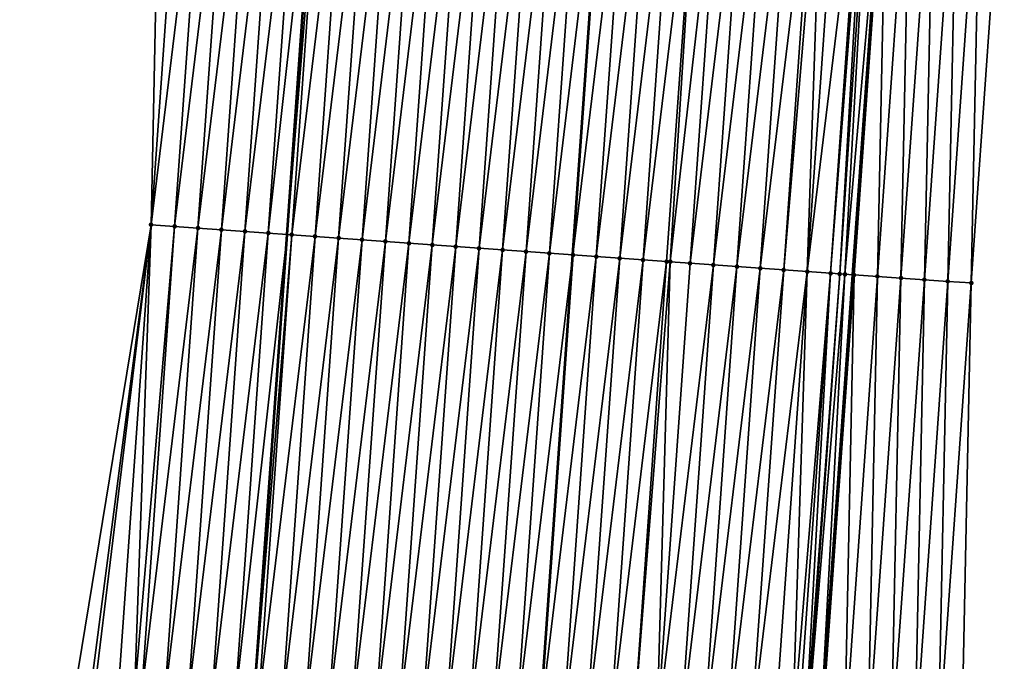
# Model space of a CAD drawing. Header units: feet. Extents: x 2017353 to 2024169, y 808050 to 818690.
# Tile 88 of 256: x 2023532 to 2023574, y 811263 to 811290. Entities that reach past the tile are written whole.
import ezdxf

# ---------------------------------------------------------------- set-up
doc = ezdxf.new("R2010")
doc.units = ezdxf.units.FT
doc.header["$MEASUREMENT"] = 0
for name, color, linetype, lineweight in [('EP_Travel Lane', 172, 'Continuous', 53), ('SB-Road Shots', 141, 'Continuous', 100), ('SB-Road X-Section', 40, 'Continuous', 13), ('STRIPING', 60, 'Continuous', 53)]:
    doc.layers.add(name, color=color, linetype=linetype, lineweight=lineweight)
doc.layers.add('I-77-MM15-17_SB-Surface-BORDER', color=7, linetype='Continuous')
doc.layers.add('I-77-MM15-17_SB-Surface-TIN', color=7, linetype='Continuous')

msp = doc.modelspace()

# ---------------------------------------------------------------- linework, layer by layer
at = {"layer": 'EP_Travel Lane'}
for points in [[(2023517.983432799, 810922.1613203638, 307.2785303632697), (2023519.34980394, 810942.1306556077, 307.9967300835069), (2023520.735797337, 810962.0700405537, 308.7038930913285), (2023522.121807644, 810982.0096687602, 309.4042746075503), (2023523.507797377, 811001.9490009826, 310.112906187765), (2023524.893799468, 811021.8885109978, 310.8165833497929), (2023526.27979923, 811041.8279874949, 311.5211919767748), (2023527.665816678, 811061.7677184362, 312.2187072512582), (2023529.051775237, 811081.7066021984, 312.9398452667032), (2023530.437673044, 811101.644611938, 313.6853560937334), (2023531.823572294, 811121.5826424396, 314.4302848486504), (2023533.225560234, 811141.5337107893, 315.1554787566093), (2023534.634748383, 811161.4716408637, 315.8594012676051), (2023536.044013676, 811181.4106624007, 316.5299429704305), (2023537.453305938, 811201.3500655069, 317.1888150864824), (2023538.862601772, 811221.2895191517, 317.8461431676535), (2023540.27192976, 811241.2294277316, 318.4895560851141), (2023541.681244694, 811261.1691516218, 319.1386140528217), (2023543.090570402, 811281.1090279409, 319.7830135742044), (2023544.499942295, 811301.049557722, 320.4074315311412)], [(2023542.07307142, 810920.5318438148, 307.6191068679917), (2023543.440452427, 810940.4444273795, 308.3177229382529), (2023544.826492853, 810960.3828696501, 309.0509543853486), (2023546.212531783, 810980.3212903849, 309.7847847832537), (2023547.598637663, 811000.2606742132, 310.4917633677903), (2023548.984704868, 811020.1995016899, 311.2142521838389), (2023550.370809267, 811040.1388642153, 311.9218247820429), (2023551.756905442, 811060.078108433, 312.6326947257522), (2023553.142955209, 811080.0166850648, 313.3621796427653), (2023554.528942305, 811099.9543601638, 314.116801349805), (2023555.91493381, 811119.8920986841, 314.8696577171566), (2023557.31517531, 811139.8170200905, 315.5835040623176), (2023558.724317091, 811159.7542614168, 316.3084857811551), (2023560.133591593, 811179.6933805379, 316.976038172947), (2023561.542891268, 811199.6328558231, 317.6326977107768), (2023562.95222901, 811219.572869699, 318.272883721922), (2023564.361587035, 811239.5131705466, 318.9042947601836), (2023565.770951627, 811259.4535643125, 319.5328673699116), (2023567.18031618, 811279.3939575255, 320.1614536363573), (2023568.589652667, 811299.3339536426, 320.8021809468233)]]:
    msp.add_polyline3d(points, dxfattribs=at)
at = {"layer": 'I-77-MM15-17_SB-Surface-BORDER', "color": 3, "linetype": 'Continuous', "lineweight": -3}
for points in [[(2023510.193719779, 810922.6871717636, 307.1983107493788), (2023511.566618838, 810942.6764191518, 307.8658723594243), (2023512.168204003, 810962.6701417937, 308.5783196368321), (2023513.490093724, 810982.613960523, 309.2861064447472), (2023514.880315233, 811002.5529601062, 309.9958043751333), (2023516.565170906, 811022.4720752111, 310.6889407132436), (2023517.960395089, 811042.4108193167, 311.3960778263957), (2023520.027323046, 811062.3022662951, 312.1199689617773), (2023521.144685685, 811082.2603517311, 312.8263930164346), (2023523.652728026, 811102.119692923, 313.5902944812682), (2023525.03868353, 811122.0572014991, 314.3495972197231), (2023526.441287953, 811142.0160916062, 315.0679431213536), (2023527.850463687, 811161.9538294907, 315.7777409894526), (2023529.259694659, 811181.8923489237, 316.4636362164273), (2023529.67147934, 811201.902294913, 317.1212841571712), (2023531.080748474, 811221.8413542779, 317.7906692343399), (2023533.487662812, 811241.7118013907, 318.4022277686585), (2023534.049872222, 811261.7111268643, 319.0595255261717), (2023537.30380491, 811281.5207224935, 319.7010663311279), (2023537.715663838, 811301.531718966, 320.3265921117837)], [(2023573.625428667, 811298.9843918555, 320.6086090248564), (2023572.21616429, 811279.0453998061, 319.9371728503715), (2023571.804478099, 811259.0368473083, 319.2369072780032), (2023569.397379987, 811239.1638000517, 318.7048651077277), (2023568.985534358, 811219.1529917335, 318.0735901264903), (2023567.576178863, 811199.2127104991, 317.4415792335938), (2023566.166892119, 811179.2734019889, 316.7798167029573), (2023564.757625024, 811159.3343714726, 316.1095519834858), (2023562.350880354, 811139.4663248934, 315.424576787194), (2023560.951094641, 811119.5474396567, 314.7189874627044), (2023559.565198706, 811099.610787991, 313.9357859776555), (2023558.179294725, 811079.6740205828, 313.1558162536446), (2023556.793265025, 811059.7354446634, 312.4262728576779), (2023555.407274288, 811039.7974292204, 311.6811011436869), (2023554.021232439, 811019.8586785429, 310.9564285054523), (2023552.635152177, 810999.9193752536, 310.2471692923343), (2023551.249068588, 810979.9800241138, 309.5392399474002), (2023549.863062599, 810960.0417892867, 308.8001877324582), (2023548.477077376, 810940.1038531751, 308.052803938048), (2023547.110238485, 810920.2030870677, 307.3532578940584)]]:
    msp.add_polyline3d(points, dxfattribs=at)
at = {"layer": 'I-77-MM15-17_SB-Surface-TIN', "color": 128, "linetype": 'Continuous', "lineweight": -3}
for points in [[(2023537.30380491, 811281.5207224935, 319.7010663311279), (2023538.713147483, 811301.4608209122, 320.3386760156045), (2023537.715663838, 811301.531718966, 320.3265921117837)], [(2023537.30380491, 811281.5207224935, 319.7010663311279), (2023539.710639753, 811301.3900448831, 320.3470279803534), (2023538.713147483, 811301.4608209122, 320.3386760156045)], [(2023538.301288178, 811281.4498191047, 319.7133136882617), (2023539.710639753, 811301.3900448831, 320.3470279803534), (2023537.30380491, 811281.5207224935, 319.7010663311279)], [(2023538.301288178, 811281.4498191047, 319.7133136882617), (2023540.708129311, 811301.3192304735, 320.3565537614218), (2023539.710639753, 811301.3900448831, 320.3470279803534)], [(2023539.298760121, 811281.3787554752, 319.7304617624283), (2023540.708129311, 811301.3192304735, 320.3565537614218), (2023538.301288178, 811281.4498191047, 319.7133136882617)], [(2023539.298760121, 811281.3787554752, 319.7304617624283), (2023541.705609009, 811301.2482765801, 320.370345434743), (2023540.708129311, 811301.3192304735, 320.3565537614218)], [(2023540.296241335, 811281.3078230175, 319.7435981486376), (2023541.705609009, 811301.2482765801, 320.370345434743), (2023539.298760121, 811281.3787554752, 319.7304617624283)], [(2023540.296241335, 811281.3078230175, 319.7435981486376), (2023542.70309627, 811301.1774296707, 320.3808651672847), (2023541.705609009, 811301.2482765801, 320.370345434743)], [(2023540.296241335, 811281.3078230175, 319.7435981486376), (2023541.293720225, 811281.2368576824, 319.7577400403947), (2023542.70309627, 811301.1774296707, 320.3808651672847)], [(2023541.293720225, 811281.2368576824, 319.7577400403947), (2023543.700583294, 811301.1065794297, 320.3914867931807), (2023542.70309627, 811301.1774296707, 320.3808651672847)], [(2023541.293720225, 811281.2368576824, 319.7577400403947), (2023542.291199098, 811281.1658921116, 319.7718891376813), (2023543.700583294, 811301.1065794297, 320.3914867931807)], [(2023542.291199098, 811281.1658921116, 319.7718891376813), (2023544.499942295, 811301.049557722, 320.4074315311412), (2023543.700583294, 811301.1065794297, 320.3914867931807)], [(2023542.291199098, 811281.1658921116, 319.7718891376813), (2023543.090570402, 811281.1090279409, 319.7830135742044), (2023544.499942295, 811301.049557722, 320.4074315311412)], [(2023544.698048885, 811301.035425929, 320.4113831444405), (2023544.499942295, 811301.049557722, 320.4074315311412), (2023543.090570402, 811281.1090279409, 319.7830135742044)], [(2023543.28867859, 811281.0949352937, 319.785770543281), (2023544.698048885, 811301.035425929, 320.4113831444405), (2023543.090570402, 811281.1090279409, 319.7830135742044)], [(2023543.28867859, 811281.0949352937, 319.785770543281), (2023545.695502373, 811300.9641011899, 320.4365165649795), (2023544.698048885, 811301.035425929, 320.4113831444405)], [(2023543.28867859, 811281.0949352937, 319.785770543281), (2023544.286154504, 811281.0239278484, 319.8012003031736), (2023545.695502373, 811300.9641011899, 320.4365165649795)], [(2023544.286154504, 811281.0239278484, 319.8012003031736), (2023546.692966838, 811300.8929317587, 320.4569001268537), (2023545.695502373, 811300.9641011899, 320.4365165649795)], [(2023544.286154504, 811281.0239278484, 319.8012003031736), (2023545.283628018, 811280.9528864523, 319.817668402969), (2023546.692966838, 811300.8929317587, 320.4569001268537)], [(2023545.283628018, 811280.9528864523, 319.817668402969), (2023547.690437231, 811300.8218462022, 320.4747185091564), (2023546.692966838, 811300.8929317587, 320.4569001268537)], [(2023545.283628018, 811280.9528864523, 319.817668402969), (2023546.281112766, 811280.8820039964, 319.829275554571), (2023547.690437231, 811300.8218462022, 320.4747185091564)], [(2023546.281112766, 811280.8820039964, 319.829275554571), (2023548.687902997, 811300.7506951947, 320.4945386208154), (2023547.690437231, 811300.8218462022, 320.4747185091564)], [(2023546.281112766, 811280.8820039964, 319.829275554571), (2023547.278584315, 811280.8109347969, 319.8465939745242), (2023548.687902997, 811300.7506951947, 320.4945386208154)], [(2023547.278584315, 811280.8109347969, 319.8465939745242), (2023549.685364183, 811300.6794793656, 320.5163411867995), (2023548.687902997, 811300.7506951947, 320.4945386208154)], [(2023547.278584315, 811280.8109347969, 319.8465939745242), (2023548.276053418, 811280.7398309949, 319.864970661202), (2023549.685364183, 811300.6794793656, 320.5163411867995)], [(2023548.276053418, 811280.7398309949, 319.864970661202), (2023550.682834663, 811300.6083950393, 320.5341219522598), (2023549.685364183, 811300.6794793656, 320.5163411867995)], [(2023548.276053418, 811280.7398309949, 319.864970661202), (2023549.273526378, 811280.6687817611, 319.8816784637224), (2023550.682834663, 811300.6083950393, 320.5341219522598)], [(2023549.273526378, 811280.6687817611, 319.8816784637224), (2023551.680320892, 811300.5375335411, 320.5450878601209), (2023550.682834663, 811300.6083950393, 320.5341219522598)], [(2023549.273526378, 811280.6687817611, 319.8816784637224), (2023550.270998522, 811280.5977209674, 319.8987398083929), (2023551.680320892, 811300.5375335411, 320.5450878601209)], [(2023550.270998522, 811280.5977209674, 319.8987398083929), (2023552.677805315, 811300.46664649, 320.5568352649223), (2023551.680320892, 811300.5375335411, 320.5450878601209)], [(2023550.270998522, 811280.5977209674, 319.8987398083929), (2023551.268468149, 811280.5266245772, 319.9168898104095), (2023552.677805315, 811300.46664649, 320.5568352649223)], [(2023551.268468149, 811280.5266245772, 319.9168898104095), (2023553.675282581, 811300.3956581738, 320.5716797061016), (2023552.677805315, 811300.46664649, 320.5568352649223)], [(2023551.268468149, 811280.5266245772, 319.9168898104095), (2023552.265933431, 811280.4554667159, 319.9369198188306), (2023553.675282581, 811300.3956581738, 320.5716797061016)], [(2023552.265933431, 811280.4554667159, 319.9369198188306), (2023554.67274949, 811300.3245233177, 320.5910058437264), (2023553.675282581, 811300.3956581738, 320.5716797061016)], [(2023552.265933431, 811280.4554667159, 319.9369198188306), (2023553.26340993, 811280.3844675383, 319.9520967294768), (2023554.67274949, 811300.3245233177, 320.5910058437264)], [(2023553.26340993, 811280.3844675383, 319.9520967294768), (2023555.670211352, 811300.2533170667, 320.6125154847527), (2023554.67274949, 811300.3245233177, 320.5910058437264)], [(2023553.26340993, 811280.3844675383, 319.9520967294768), (2023554.26088505, 811280.3134488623, 319.9678699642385), (2023555.670211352, 811300.2533170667, 320.6125154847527)], [(2023554.26088505, 811280.3134488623, 319.9678699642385), (2023556.667685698, 811300.1822874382, 320.6286234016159), (2023555.670211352, 811300.2533170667, 320.6125154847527)], [(2023554.26088505, 811280.3134488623, 319.9678699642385), (2023555.258370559, 811280.2425771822, 319.9791475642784), (2023556.667685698, 811300.1822874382, 320.6286234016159)], [(2023557.665153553, 811300.1111659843, 320.647539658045), (2023556.667685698, 811300.1822874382, 320.6286234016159), (2023555.258370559, 811280.2425771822, 319.9791475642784)], [(2023556.255837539, 811280.1714433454, 319.998442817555), (2023557.665153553, 811300.1111659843, 320.647539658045), (2023555.258370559, 811280.2425771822, 319.9791475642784)], [(2023556.255837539, 811280.1714433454, 319.998442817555), (2023558.662622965, 811300.0400665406, 320.6657827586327), (2023557.665153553, 811300.1111659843, 320.647539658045)], [(2023556.255837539, 811280.1714433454, 319.998442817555), (2023557.253293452, 811280.1001529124, 320.0225273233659), (2023558.662622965, 811300.0400665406, 320.6657827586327)], [(2023557.253293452, 811280.1001529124, 320.0225273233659), (2023559.660097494, 811299.969039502, 320.6818114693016), (2023558.662622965, 811300.0400665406, 320.6657827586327)], [(2023557.253293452, 811280.1001529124, 320.0225273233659), (2023558.250767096, 811280.0291133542, 320.0389392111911), (2023559.660097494, 811299.969039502, 320.6818114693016)], [(2023558.250767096, 811280.0291133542, 320.0389392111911), (2023560.657565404, 811299.8979188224, 320.7007040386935), (2023559.660097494, 811299.969039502, 320.6818114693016)], [(2023558.250767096, 811280.0291133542, 320.0389392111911), (2023559.248230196, 811279.9579246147, 320.0599135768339), (2023560.657565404, 811299.8979188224, 320.7007040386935)], [(2023559.248230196, 811279.9579246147, 320.0599135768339), (2023559.402663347, 811279.9469127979, 320.0628552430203), (2023560.657565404, 811299.8979188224, 320.7007040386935)], [(2023559.402663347, 811279.9469127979, 320.0628552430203), (2023561.655034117, 811299.8268094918, 320.7192495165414), (2023560.657565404, 811299.8979188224, 320.7007040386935)], [(2023559.402663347, 811279.9469127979, 320.0628552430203), (2023560.245711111, 811279.8869879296, 320.0731792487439), (2023561.655034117, 811299.8268094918, 320.7192495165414)], [(2023560.245711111, 811279.8869879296, 320.0731792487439), (2023562.652513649, 811299.7558532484, 320.7331130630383), (2023561.655034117, 811299.8268094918, 320.7192495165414)], [(2023560.245711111, 811279.8869879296, 320.0731792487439), (2023561.243196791, 811279.8161186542, 320.0843833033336), (2023562.652513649, 811299.7558532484, 320.7331130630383)], [(2023561.243196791, 811279.8161186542, 320.0843833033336), (2023563.65000398, 811299.6850497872, 320.7423040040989), (2023562.652513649, 811299.7558532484, 320.7331130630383)], [(2023561.243196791, 811279.8161186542, 320.0843833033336), (2023562.240678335, 811279.7451908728, 320.0973766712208), (2023563.65000398, 811299.6850497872, 320.7423040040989)], [(2023562.240678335, 811279.7451908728, 320.0973766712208), (2023564.647480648, 811299.6140530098, 320.7574072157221), (2023563.65000398, 811299.6850497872, 320.7423040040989)], [(2023562.240678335, 811279.7451908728, 320.0973766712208), (2023563.238153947, 811279.6741791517, 320.1129371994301), (2023564.647480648, 811299.6140530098, 320.7574072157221)], [(2023563.238153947, 811279.6741791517, 320.1129371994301), (2023565.644945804, 811299.5428933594, 320.7774916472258), (2023564.647480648, 811299.6140530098, 320.7574072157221)], [(2023563.238153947, 811279.6741791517, 320.1129371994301), (2023564.23562698, 811279.6031309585, 320.1296131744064), (2023565.644945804, 811299.5428933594, 320.7774916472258)], [(2023564.23562698, 811279.6031309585, 320.1296131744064), (2023565.918764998, 811299.5233762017, 320.7824805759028), (2023565.644945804, 811299.5428933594, 320.7774916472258)], [(2023564.23562698, 811279.6031309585, 320.1296131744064), (2023565.233099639, 811279.5320774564, 320.1464515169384), (2023565.918764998, 811299.5233762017, 320.7824805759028)], [(2023565.233099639, 811279.5320774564, 320.1464515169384), (2023566.642420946, 811299.4718749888, 320.7932552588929), (2023565.918764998, 811299.5233762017, 320.7824805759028)], [(2023565.233099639, 811279.5320774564, 320.1464515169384), (2023567.639900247, 811299.400915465, 320.8072191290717), (2023566.642420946, 811299.4718749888, 320.7932552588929)], [(2023565.233099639, 811279.5320774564, 320.1464515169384), (2023566.230575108, 811279.4610637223, 320.1620736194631), (2023567.639900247, 811299.400915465, 320.8072191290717)], [(2023566.230575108, 811279.4610637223, 320.1620736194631), (2023567.776261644, 811299.391238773, 320.8084007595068), (2023567.639900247, 811299.400915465, 320.8072191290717)], [(2023566.230575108, 811279.4610637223, 320.1620736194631), (2023566.620228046, 811279.4333850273, 320.1662880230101), (2023567.776261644, 811299.391238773, 320.8084007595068)], [(2023566.620228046, 811279.4333850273, 320.1662880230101), (2023567.958472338, 811299.378340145, 320.809015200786), (2023567.776261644, 811299.391238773, 320.8084007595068)], [(2023566.620228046, 811279.4333850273, 320.1662880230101), (2023566.836353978, 811279.4180871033, 320.1669696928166), (2023567.958472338, 811299.378340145, 320.809015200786)], [(2023566.836353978, 811279.4180871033, 320.1669696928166), (2023568.589652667, 811299.3339536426, 320.8021809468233), (2023567.958472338, 811299.378340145, 320.809015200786)], [(2023566.836353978, 811279.4180871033, 320.1669696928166), (2023567.18031618, 811279.3939575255, 320.1614536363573), (2023568.589652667, 811299.3339536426, 320.8021809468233)], [(2023567.228089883, 811279.3906061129, 320.1606874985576), (2023568.589652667, 811299.3339536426, 320.8021809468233), (2023567.18031618, 811279.3939575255, 320.1614536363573)], [(2023567.228089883, 811279.3906061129, 320.1606874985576), (2023568.637424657, 811299.3305941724, 320.8016636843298), (2023568.589652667, 811299.3339536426, 320.8021809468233)], [(2023567.228089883, 811279.3906061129, 320.1606874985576), (2023568.225701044, 811279.321512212, 320.1175944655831), (2023568.637424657, 811299.3305941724, 320.8016636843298)], [(2023568.225701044, 811279.321512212, 320.1175944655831), (2023569.635013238, 811299.2611807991, 320.7683409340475), (2023568.637424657, 811299.3305941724, 320.8016636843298)], [(2023568.225701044, 811279.321512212, 320.1175944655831), (2023569.223282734, 811279.2520013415, 320.0872538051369), (2023569.635013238, 811299.2611807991, 320.7683409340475)], [(2023569.223282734, 811279.2520013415, 320.0872538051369), (2023570.632605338, 811299.1918172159, 320.733495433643), (2023569.635013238, 811299.2611807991, 320.7683409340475)], [(2023569.223282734, 811279.2520013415, 320.0872538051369), (2023570.220903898, 811279.1830489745, 320.0398321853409), (2023570.632605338, 811299.1918172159, 320.733495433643)], [(2023570.220903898, 811279.1830489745, 320.0398321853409), (2023571.630207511, 811299.1225961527, 320.6942911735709), (2023570.632605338, 811299.1918172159, 320.733495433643)], [(2023570.220903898, 811279.1830489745, 320.0398321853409), (2023571.218533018, 811279.1142091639, 319.9889681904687), (2023571.630207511, 811299.1225961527, 320.6942911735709)], [(2023571.218533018, 811279.1142091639, 319.9889681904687), (2023572.627816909, 811299.053477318, 320.6519604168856), (2023571.630207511, 811299.1225961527, 320.6942911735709)], [(2023571.218533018, 811279.1142091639, 319.9889681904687), (2023572.21616429, 811279.0453998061, 319.9371728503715), (2023572.627816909, 811299.053477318, 320.6519604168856)], [(2023572.21616429, 811279.0453998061, 319.9371728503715), (2023573.625428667, 811298.9843918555, 320.6086090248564), (2023572.627816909, 811299.053477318, 320.6519604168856)], [(2023534.721166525, 811261.6639154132, 319.0523792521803), (2023537.30380491, 811281.5207224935, 319.7010663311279), (2023534.049872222, 811261.7111268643, 319.0595255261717)], [(2023534.896979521, 811261.6515338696, 319.0510186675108), (2023537.30380491, 811281.5207224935, 319.7010663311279), (2023534.721166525, 811261.6639154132, 319.0523792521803)], [(2023535.894477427, 811261.5808375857, 319.0569320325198), (2023537.30380491, 811281.5207224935, 319.7010663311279), (2023534.896979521, 811261.6515338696, 319.0510186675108)], [(2023535.894477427, 811261.5808375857, 319.0569320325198), (2023536.598255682, 811261.5307100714, 319.0686573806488), (2023537.30380491, 811281.5207224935, 319.7010663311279)], [(2023536.598255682, 811261.5307100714, 319.0686573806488), (2023538.301288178, 811281.4498191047, 319.7133136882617), (2023537.30380491, 811281.5207224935, 319.7010663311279)], [(2023536.598255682, 811261.5307100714, 319.0686573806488), (2023536.891948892, 811261.5097672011, 319.0742866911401), (2023538.301288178, 811281.4498191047, 319.7133136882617)], [(2023536.891948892, 811261.5097672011, 319.0742866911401), (2023539.298760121, 811281.3787554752, 319.7304617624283), (2023538.301288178, 811281.4498191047, 319.7133136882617)], [(2023536.891948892, 811261.5097672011, 319.0742866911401), (2023537.88942115, 811261.4387080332, 319.0912983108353), (2023539.298760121, 811281.3787554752, 319.7304617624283)], [(2023537.88942115, 811261.4387080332, 319.0912983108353), (2023540.296241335, 811281.3078230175, 319.7435981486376), (2023539.298760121, 811281.3787554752, 319.7304617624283)], [(2023537.88942115, 811261.4387080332, 319.0912983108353), (2023538.886903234, 811261.3677878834, 319.1040582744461), (2023540.296241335, 811281.3078230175, 319.7435981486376)], [(2023538.886903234, 811261.3677878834, 319.1040582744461), (2023541.293720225, 811281.2368576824, 319.7577400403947), (2023540.296241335, 811281.3078230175, 319.7435981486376)], [(2023538.886903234, 811261.3677878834, 319.1040582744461), (2023539.88438294, 811261.2968340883, 319.1178472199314), (2023541.293720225, 811281.2368576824, 319.7577400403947)], [(2023539.88438294, 811261.2968340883, 319.1178472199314), (2023542.291199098, 811281.1658921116, 319.7718891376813), (2023541.293720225, 811281.2368576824, 319.7577400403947)], [(2023539.88438294, 811261.2968340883, 319.1178472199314), (2023540.881871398, 811261.2260041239, 319.1278489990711), (2023542.291199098, 811281.1658921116, 319.7718891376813)], [(2023540.881871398, 811261.2260041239, 319.1278489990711), (2023543.090570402, 811281.1090279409, 319.7830135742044), (2023542.291199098, 811281.1658921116, 319.7718891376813)], [(2023540.881871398, 811261.2260041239, 319.1278489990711), (2023541.681244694, 811261.1691516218, 319.1386140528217), (2023543.090570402, 811281.1090279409, 319.7830135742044)], [(2023543.28867859, 811281.0949352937, 319.785770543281), (2023543.090570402, 811281.1090279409, 319.7830135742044), (2023541.681244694, 811261.1691516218, 319.1386140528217)], [(2023541.879351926, 811261.1550619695, 319.1412819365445), (2023543.28867859, 811281.0949352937, 319.785770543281), (2023541.681244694, 811261.1691516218, 319.1386140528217)], [(2023541.879351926, 811261.1550619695, 319.1412819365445), (2023544.286154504, 811281.0239278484, 319.8012003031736), (2023543.28867859, 811281.0949352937, 319.785770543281)], [(2023541.879351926, 811261.1550619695, 319.1412819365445), (2023542.876826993, 811261.0840425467, 319.1570780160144), (2023544.286154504, 811281.0239278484, 319.8012003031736)], [(2023542.876826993, 811261.0840425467, 319.1570780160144), (2023545.283628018, 811280.9528864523, 319.817668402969), (2023544.286154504, 811281.0239278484, 319.8012003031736)], [(2023542.876826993, 811261.0840425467, 319.1570780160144), (2023543.874307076, 811261.0130940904, 319.1707036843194), (2023545.283628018, 811280.9528864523, 319.817668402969)], [(2023543.874307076, 811261.0130940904, 319.1707036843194), (2023546.281112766, 811280.8820039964, 319.829275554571), (2023545.283628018, 811280.9528864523, 319.817668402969)], [(2023543.874307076, 811261.0130940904, 319.1707036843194), (2023544.871783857, 811260.9420989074, 319.1857584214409), (2023546.281112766, 811280.8820039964, 319.829275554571)], [(2023544.871783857, 811260.9420989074, 319.1857584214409), (2023547.278584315, 811280.8109347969, 319.8465939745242), (2023546.281112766, 811280.8820039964, 319.829275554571)], [(2023544.871783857, 811260.9420989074, 319.1857584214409), (2023545.869251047, 811260.8709680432, 319.2049627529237), (2023547.278584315, 811280.8109347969, 319.8465939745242)], [(2023545.869251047, 811260.8709680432, 319.2049627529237), (2023548.276053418, 811280.7398309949, 319.864970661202), (2023547.278584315, 811280.8109347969, 319.8465939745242)], [(2023545.869251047, 811260.8709680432, 319.2049627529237), (2023546.86672706, 811260.7999620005, 319.2203496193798), (2023548.276053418, 811280.7398309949, 319.864970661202)], [(2023546.86672706, 811260.7999620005, 319.2203496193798), (2023549.273526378, 811280.6687817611, 319.8816784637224), (2023548.276053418, 811280.7398309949, 319.864970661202)], [(2023546.86672706, 811260.7999620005, 319.2203496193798), (2023547.864203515, 811260.7289622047, 319.2355454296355), (2023549.273526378, 811280.6687817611, 319.8816784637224)], [(2023547.864203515, 811260.7289622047, 319.2355454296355), (2023550.270998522, 811280.5977209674, 319.8987398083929), (2023549.273526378, 811280.6687817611, 319.8816784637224)], [(2023547.864203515, 811260.7289622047, 319.2355454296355), (2023548.86167477, 811260.6578888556, 319.2529907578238), (2023550.270998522, 811280.5977209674, 319.8987398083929)], [(2023548.86167477, 811260.6578888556, 319.2529907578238), (2023551.268468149, 811280.5266245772, 319.9168898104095), (2023550.270998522, 811280.5977209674, 319.8987398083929)], [(2023548.86167477, 811260.6578888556, 319.2529907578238), (2023549.859149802, 811260.5868689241, 319.2688023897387), (2023551.268468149, 811280.5266245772, 319.9168898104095)], [(2023549.859149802, 811260.5868689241, 319.2688023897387), (2023552.265933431, 811280.4554667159, 319.9369198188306), (2023551.268468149, 811280.5266245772, 319.9168898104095)], [(2023549.859149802, 811260.5868689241, 319.2688023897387), (2023550.856623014, 811260.515823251, 319.285401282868), (2023552.265933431, 811280.4554667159, 319.9369198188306)], [(2023550.856623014, 811260.515823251, 319.285401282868), (2023553.26340993, 811280.3844675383, 319.9520967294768), (2023552.265933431, 811280.4554667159, 319.9369198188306)], [(2023550.856623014, 811260.515823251, 319.285401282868), (2023551.854094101, 811260.4447475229, 319.3029193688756), (2023553.26340993, 811280.3844675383, 319.9520967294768)], [(2023551.854094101, 811260.4447475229, 319.3029193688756), (2023554.26088505, 811280.3134488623, 319.9678699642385), (2023553.26340993, 811280.3844675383, 319.9520967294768)], [(2023551.854094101, 811260.4447475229, 319.3029193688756), (2023552.851562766, 811260.3736375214, 319.321485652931), (2023554.26088505, 811280.3134488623, 319.9678699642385)], [(2023552.851562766, 811260.3736375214, 319.321485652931), (2023555.258370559, 811280.2425771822, 319.9791475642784), (2023554.26088505, 811280.3134488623, 319.9678699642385)], [(2023552.851562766, 811260.3736375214, 319.321485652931), (2023553.849040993, 811260.3026627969, 319.3359146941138), (2023555.258370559, 811280.2425771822, 319.9791475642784)], [(2023556.255837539, 811280.1714433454, 319.998442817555), (2023555.258370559, 811280.2425771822, 319.9791475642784), (2023553.849040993, 811260.3026627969, 319.3359146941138)], [(2023554.846511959, 811260.2315853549, 319.3534851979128), (2023556.255837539, 811280.1714433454, 319.998442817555), (2023553.849040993, 811260.3026627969, 319.3359146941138)], [(2023554.846511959, 811260.2315853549, 319.3534851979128), (2023557.253293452, 811280.1001529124, 320.0225273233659), (2023556.255837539, 811280.1714433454, 319.998442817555)], [(2023554.846511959, 811260.2315853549, 319.3534851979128), (2023555.843972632, 811260.1603622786, 319.3755096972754), (2023557.253293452, 811280.1001529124, 320.0225273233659)], [(2023555.843972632, 811260.1603622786, 319.3755096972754), (2023558.250767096, 811280.0291133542, 320.0389392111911), (2023557.253293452, 811280.1001529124, 320.0225273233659)], [(2023555.843972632, 811260.1603622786, 319.3755096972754), (2023556.841432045, 811260.0891213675, 319.3980796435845), (2023558.250767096, 811280.0291133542, 320.0389392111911)], [(2023556.841432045, 811260.0891213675, 319.3980796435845), (2023559.248230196, 811279.9579246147, 320.0599135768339), (2023558.250767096, 811280.0291133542, 320.0389392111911)], [(2023556.841432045, 811260.0891213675, 319.3980796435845), (2023557.8389021, 811260.0180310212, 319.4160448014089), (2023559.248230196, 811279.9579246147, 320.0599135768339)], [(2023557.8389021, 811260.0180310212, 319.4160448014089), (2023559.402663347, 811279.9469127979, 320.0628552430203), (2023559.248230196, 811279.9579246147, 320.0599135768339)], [(2023557.8389021, 811260.0180310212, 319.4160448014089), (2023558.83637307, 811259.9469536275, 319.4336138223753), (2023559.402663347, 811279.9469127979, 320.0628552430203)], [(2023558.83637307, 811259.9469536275, 319.4336138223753), (2023560.245711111, 811279.8869879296, 320.0731792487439), (2023559.402663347, 811279.9469127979, 320.0628552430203)], [(2023558.83637307, 811259.9469536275, 319.4336138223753), (2023561.243196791, 811279.8161186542, 320.0843833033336), (2023560.245711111, 811279.8869879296, 320.0731792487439)], [(2023558.83637307, 811259.9469536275, 319.4336138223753), (2023559.833847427, 811259.8759241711, 319.4497167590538), (2023561.243196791, 811279.8161186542, 320.0843833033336)], [(2023559.833847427, 811259.8759241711, 319.4497167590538), (2023562.240678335, 811279.7451908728, 320.0973766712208), (2023561.243196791, 811279.8161186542, 320.0843833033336)], [(2023559.833847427, 811259.8759241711, 319.4497167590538), (2023560.831324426, 811259.804932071, 319.4646772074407), (2023562.240678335, 811279.7451908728, 320.0973766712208)], [(2023560.831324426, 811259.804932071, 319.4646772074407), (2023563.238153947, 811279.6741791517, 320.1129371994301), (2023562.240678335, 811279.7451908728, 320.0973766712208)], [(2023560.831324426, 811259.804932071, 319.4646772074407), (2023561.828798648, 811259.7339006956, 319.4808388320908), (2023563.238153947, 811279.6741791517, 320.1129371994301)], [(2023561.828798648, 811259.7339006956, 319.4808388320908), (2023564.23562698, 811279.6031309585, 320.1296131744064), (2023563.238153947, 811279.6741791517, 320.1129371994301)], [(2023561.828798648, 811259.7339006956, 319.4808388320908), (2023562.826266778, 811259.662783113, 319.499636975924), (2023564.23562698, 811279.6031309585, 320.1296131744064)], [(2023562.826266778, 811259.662783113, 319.499636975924), (2023565.233099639, 811279.5320774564, 320.1464515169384), (2023564.23562698, 811279.6031309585, 320.1296131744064)], [(2023562.826266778, 811259.662783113, 319.499636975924), (2023563.823728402, 811259.5915735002, 319.5212497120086), (2023565.233099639, 811279.5320774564, 320.1464515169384)], [(2023563.823728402, 811259.5915735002, 319.5212497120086), (2023564.599982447, 811259.5361805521, 319.5373246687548), (2023565.233099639, 811279.5320774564, 320.1464515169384)], [(2023564.599982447, 811259.5361805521, 319.5373246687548), (2023566.230575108, 811279.4610637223, 320.1620736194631), (2023565.233099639, 811279.5320774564, 320.1464515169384)], [(2023564.599982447, 811259.5361805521, 319.5373246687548), (2023564.821193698, 811259.5204158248, 319.5412740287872), (2023566.230575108, 811279.4610637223, 320.1620736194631)], [(2023564.821193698, 811259.5204158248, 319.5412740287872), (2023565.127032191, 811259.49869654, 319.5444079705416), (2023566.230575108, 811279.4610637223, 320.1620736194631)], [(2023565.127032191, 811259.49869654, 319.5444079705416), (2023566.620228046, 811279.4333850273, 320.1662880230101), (2023566.230575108, 811279.4610637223, 320.1620736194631)], [(2023565.127032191, 811259.49869654, 319.5444079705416), (2023565.184127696, 811259.4946588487, 319.5444764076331), (2023566.620228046, 811279.4333850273, 320.1662880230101)], [(2023565.184127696, 811259.4946588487, 319.5444764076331), (2023566.836353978, 811279.4180871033, 320.1669696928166), (2023566.620228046, 811279.4333850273, 320.1662880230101)], [(2023565.184127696, 811259.4946588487, 319.5444764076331), (2023565.770951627, 811259.4535643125, 319.5328673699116), (2023566.836353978, 811279.4180871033, 320.1669696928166)], [(2023566.836353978, 811279.4180871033, 320.1669696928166), (2023565.770951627, 811259.4535643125, 319.5328673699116), (2023567.18031618, 811279.3939575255, 320.1614536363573)], [(2023565.818726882, 811259.450218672, 319.5319222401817), (2023567.18031618, 811279.3939575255, 320.1614536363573), (2023565.770951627, 811259.4535643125, 319.5328673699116)], [(2023565.818726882, 811259.450218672, 319.5319222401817), (2023567.228089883, 811279.3906061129, 320.1606874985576), (2023567.18031618, 811279.3939575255, 320.1614536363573)], [(2023565.818726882, 811259.450218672, 319.5319222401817), (2023566.81634285, 811259.3811927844, 319.4867491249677), (2023567.228089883, 811279.3906061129, 320.1606874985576)], [(2023566.81634285, 811259.3811927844, 319.4867491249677), (2023568.225701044, 811279.321512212, 320.1175944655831), (2023567.228089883, 811279.3906061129, 320.1606874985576)], [(2023566.81634285, 811259.3811927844, 319.4867491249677), (2023567.813940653, 811259.3119098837, 319.4494363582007), (2023568.225701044, 811279.321512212, 320.1175944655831)], [(2023567.813940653, 811259.3119098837, 319.4494363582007), (2023569.223282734, 811279.2520013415, 320.0872538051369), (2023568.225701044, 811279.321512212, 320.1175944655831)], [(2023567.813940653, 811259.3119098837, 319.4494363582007), (2023568.811564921, 811259.2430014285, 319.4006717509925), (2023569.223282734, 811279.2520013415, 320.0872538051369)], [(2023568.811564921, 811259.2430014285, 319.4006717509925), (2023570.220903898, 811279.1830489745, 320.0398321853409), (2023569.223282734, 811279.2520013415, 320.0872538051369)], [(2023568.811564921, 811259.2430014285, 319.4006717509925), (2023569.809197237, 811259.1742068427, 319.3484246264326), (2023570.220903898, 811279.1830489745, 320.0398321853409)], [(2023569.809197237, 811259.1742068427, 319.3484246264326), (2023571.218533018, 811279.1142091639, 319.9889681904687), (2023570.220903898, 811279.1830489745, 320.0398321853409)], [(2023569.809197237, 811259.1742068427, 319.3484246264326), (2023570.806834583, 811259.1054834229, 319.2940010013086), (2023571.218533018, 811279.1142091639, 319.9889681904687)], [(2023570.806834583, 811259.1054834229, 319.2940010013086), (2023572.21616429, 811279.0453998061, 319.9371728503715), (2023571.218533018, 811279.1142091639, 319.9889681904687)], [(2023570.806834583, 811259.1054834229, 319.2940010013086), (2023571.804478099, 811259.0368473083, 319.2369072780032), (2023572.21616429, 811279.0453998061, 319.9371728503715)]]:
    msp.add_3dface(points, dxfattribs=at)
at = {"layer": 'SB-Road Shots', "lineweight": 100}
for p in [(2023537.30380491, 811281.5207224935, 319.7010663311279), (2023538.301288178, 811281.4498191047, 319.7133136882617), (2023539.298760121, 811281.3787554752, 319.7304617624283), (2023540.296241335, 811281.3078230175, 319.7435981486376), (2023541.293720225, 811281.2368576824, 319.7577400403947), (2023542.291199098, 811281.1658921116, 319.7718891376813), (2023543.28867859, 811281.0949352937, 319.785770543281), (2023544.286154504, 811281.0239278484, 319.8012003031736), (2023545.283628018, 811280.9528864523, 319.817668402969), (2023546.281112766, 811280.8820039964, 319.829275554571), (2023547.278584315, 811280.8109347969, 319.8465939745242), (2023548.276053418, 811280.7398309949, 319.864970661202), (2023549.273526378, 811280.6687817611, 319.8816784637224), (2023550.270998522, 811280.5977209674, 319.8987398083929), (2023551.268468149, 811280.5266245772, 319.9168898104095), (2023552.265933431, 811280.4554667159, 319.9369198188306), (2023553.26340993, 811280.3844675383, 319.9520967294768), (2023554.26088505, 811280.3134488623, 319.9678699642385), (2023555.258370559, 811280.2425771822, 319.9791475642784), (2023556.255837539, 811280.1714433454, 319.998442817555), (2023557.253293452, 811280.1001529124, 320.0225273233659), (2023558.250767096, 811280.0291133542, 320.0389392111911), (2023559.248230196, 811279.9579246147, 320.0599135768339), (2023559.402663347, 811279.9469127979, 320.0628552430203), (2023560.245711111, 811279.8869879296, 320.0731792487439), (2023561.243196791, 811279.8161186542, 320.0843833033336), (2023562.240678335, 811279.7451908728, 320.0973766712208), (2023563.238153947, 811279.6741791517, 320.1129371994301), (2023564.23562698, 811279.6031309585, 320.1296131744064), (2023565.233099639, 811279.5320774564, 320.1464515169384), (2023566.230575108, 811279.4610637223, 320.1620736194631), (2023566.620228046, 811279.4333850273, 320.1662880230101), (2023566.836353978, 811279.4180871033, 320.1669696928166), (2023567.228089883, 811279.3906061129, 320.1606874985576), (2023568.225701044, 811279.321512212, 320.1175944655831), (2023569.223282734, 811279.2520013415, 320.0872538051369), (2023570.220903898, 811279.1830489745, 320.0398321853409), (2023571.218533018, 811279.1142091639, 319.9889681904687), (2023572.21616429, 811279.0453998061, 319.9371728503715)]:
    msp.add_point(p, dxfattribs=at)
at = {"layer": 'SB-Road X-Section', "extrusion": (0.07046508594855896, 0.9969761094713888, 0.03276139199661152), "elevation": 951427.4981006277, "flags": 128}
msp.add_lwpolyline([(-1961339.151517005, -30866.72125780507), (-1961338.151517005, -30866.66943464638), (-1961337.151517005, -30866.61854333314), (-1961336.151517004, -30866.57109624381), (-1961335.151517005, -30866.5407392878), (-1961334.151517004, -30866.49762311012), (-1961333.758818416, -30866.49133754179), (-1961333.542151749, -30866.4920195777), (-1961333.151517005, -30866.49623624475), (-1961332.151517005, -30866.5118667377), (-1961331.151517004, -30866.52871412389), (-1961330.151517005, -30866.5453990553), (-1961329.151517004, -30866.56096794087), (-1961328.151517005, -30866.57396828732), (-1961327.151517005, -30866.58517835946), (-1961326.306342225, -30866.59550791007), (-1961326.151517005, -30866.59845115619), (-1961325.151517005, -30866.61943678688), (-1961324.151517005, -30866.63585748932), (-1961323.151517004, -30866.6599549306), (-1961322.151517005, -30866.67926054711), (-1961321.151517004, -30866.69054420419), (-1961320.151517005, -30866.70632591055), (-1961319.151517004, -30866.72151097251), (-1961318.151517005, -30866.74155173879), (-1961317.151517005, -30866.75971148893), (-1961316.151517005, -30866.77678199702), (-1961315.151517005, -30866.79349877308), (-1961314.151517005, -30866.81188532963), (-1961313.151517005, -30866.82921305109), (-1961312.151517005, -30866.84082643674), (-1961311.151517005, -30866.85730338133), (-1961310.151517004, -30866.87274142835), (-1961309.151517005, -30866.88663028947), (-1961308.151517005, -30866.90078698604), (-1961307.151517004, -30866.91493647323), (-1961306.151517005, -30866.92807991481), (-1961305.151517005, -30866.94523719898), (-1961304.151517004, -30866.95749113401)], dxfattribs=at)
at = {"layer": 'STRIPING'}
msp.add_polyline3d([(2023530.148110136, 810921.3372052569, 307.48626219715), (2023531.517622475, 810941.2772753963, 308.2058140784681), (2023532.903711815, 810961.2167092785, 308.91143403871), (2023534.289785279, 810981.1559147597, 309.6234227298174), (2023535.675885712, 811001.0955082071, 310.3245933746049), (2023537.061944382, 811021.0345008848, 311.0425158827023), (2023538.448054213, 811040.9742295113, 311.7399171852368), (2023539.834159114, 811060.9138872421, 312.4392953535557), (2023541.22017281, 811080.8522329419, 313.1752581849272), (2023542.606181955, 811100.7905131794, 313.913046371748), (2023543.992192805, 811120.7288179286, 314.65015107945), (2023545.393305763, 811140.6666027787, 315.371729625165), (2023546.80251743, 811160.6048490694, 316.0659785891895), (2023548.211764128, 811180.5435909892, 316.7450694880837), (2023549.621046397, 811200.4828361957, 317.4087681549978), (2023551.030375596, 811220.4227453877, 318.0521598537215), (2023552.439719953, 811240.3628690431, 318.688992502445), (2023553.849040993, 811260.3026627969, 319.3359146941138), (2023555.258370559, 811280.2425771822, 319.9791475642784), (2023556.667685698, 811300.1822874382, 320.6286234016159)], dxfattribs=at)

doc.saveas('drawing.dxf')
